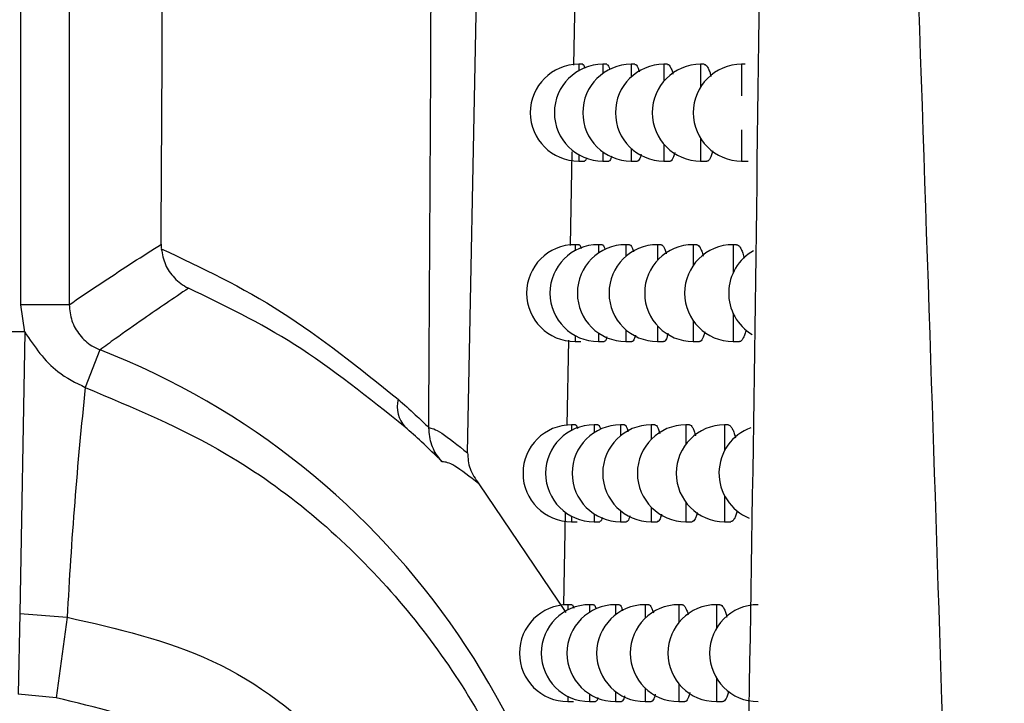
# Model space of a CAD drawing. Header units: millimetres. Extents: x -0.387 to 0.594, y -0.166 to 0.447.
# Tile 23 of 109: x -0.008 to 0.002, y 0.065 to 0.072. Entities that reach past the tile are written whole.
import ezdxf

# ---------------------------------------------------------------- set-up
doc = ezdxf.new("R2010")
doc.units = ezdxf.units.MM
doc.layers.add('FORMAT', color=7, linetype='Continuous')

msp = doc.modelspace()

# ---------------------------------------------------------------- linework, layer by layer
at = {"layer": 'FORMAT', "color": 7, "linetype": 'Continuous', "lineweight": 25}
for p, q in [((-0.007829, 0.069219), (-0.007829, 0.223369)), ((-0.007329, 0.223369), (-0.007329, 0.069219)), ((-0.003217, 0.067688), (-0.002811, 0.088313)), ((-0.002105, 0.072665), (-0.002124, 0.071692)), ((-0.002028, 0.071702), (-0.002069, 0.071702)), ((-0.002069, 0.071702), (-0.002069, 0.071635)), ((-0.00178, 0.071702), (-0.00182, 0.071702)), ((-0.00182, 0.071702), (-0.00182, 0.071607)), ((-0.001488, 0.071702), (-0.001527, 0.071702)), ((-0.001527, 0.071702), (-0.001527, 0.071572)), ((-0.001153, 0.071702), (-0.00119, 0.071702)), ((-0.00119, 0.071702), (-0.00119, 0.071527)), ((-0.000773, 0.071702), (-0.00081, 0.071702)), ((-0.00081, 0.071702), (-0.00081, 0.071467)), ((-0.00035, 0.071702), (-0.000387, 0.071702)), ((-0.000387, 0.071702), (-0.000387, 0.071377)), ((-0.000387, 0.071026), (-0.000387, 0.070702)), ((-0.00119, 0.070877), (-0.00119, 0.070702)), ((-0.00081, 0.070937), (-0.00081, 0.070702)), ((-0.002141, 0.070798), (-0.002158, 0.06983)), ((-0.002069, 0.070769), (-0.002069, 0.070702)), ((-0.00182, 0.070796), (-0.00182, 0.070702)), ((-0.001527, 0.070832), (-0.001527, 0.070702)), ((-0.002069, 0.070702), (-0.002009, 0.070702)), ((-0.00182, 0.070702), (-0.001758, 0.070702)), ((-0.001527, 0.070702), (-0.001464, 0.070702)), ((-0.00119, 0.070702), (-0.001126, 0.070702)), ((-0.00081, 0.070702), (-0.000746, 0.070702)), ((-0.000387, 0.070702), (-0.000321, 0.070702)), ((-0.00638, 0.069843), (-0.006378, 0.069798)), ((-0.002066, 0.069839), (-0.002107, 0.069839)), ((-0.002107, 0.069839), (-0.002107, 0.069777)), ((-0.001826, 0.069839), (-0.001866, 0.069839)), ((-0.001866, 0.069839), (-0.001866, 0.069751)), ((-0.001544, 0.069839), (-0.001583, 0.069839)), ((-0.001583, 0.069839), (-0.001583, 0.069718)), ((-0.001219, 0.069839), (-0.001256, 0.069839)), ((-0.001256, 0.069839), (-0.001256, 0.069676)), ((-0.00085, 0.069839), (-0.000888, 0.069839)), ((-0.000888, 0.069839), (-0.000888, 0.069622)), ((-0.000439, 0.069839), (-0.000476, 0.069839)), ((-0.000476, 0.069839), (-0.000476, 0.069546)), ((-0.007329, 0.069219), (-0.007829, 0.069219)), ((-0.007788, 0.068937), (-0.007829, 0.069219)), ((-0.000476, 0.069132), (-0.000476, 0.068839)), ((-0.000888, 0.069055), (-0.000888, 0.068839)), ((-0.007788, 0.068937), (-0.00784, 0.066028)), ((-0.001866, 0.068927), (-0.001866, 0.068839)), ((-0.001583, 0.06896), (-0.001583, 0.068839)), ((-0.001256, 0.069001), (-0.001256, 0.068839)), ((-0.002176, 0.068853), (-0.002191, 0.067971)), ((-0.002107, 0.068901), (-0.002107, 0.068839)), ((-0.002107, 0.068839), (-0.002048, 0.068839)), ((-0.001866, 0.068839), (-0.001805, 0.068839)), ((-0.001583, 0.068839), (-0.00152, 0.068839)), ((-0.001256, 0.068839), (-0.001193, 0.068839)), ((-0.000888, 0.068839), (-0.000823, 0.068839)), ((-0.000476, 0.068839), (-0.00041, 0.068839)), ((-0.007011, 0.068753), (-0.007163, 0.068364)), ((-0.003616, 0.06795), (-0.003616, 0.067946)), ((-0.002103, 0.067978), (-0.002144, 0.067978)), ((-0.002144, 0.067978), (-0.002144, 0.067921)), ((-0.001871, 0.067978), (-0.001911, 0.067978)), ((-0.001911, 0.067978), (-0.001911, 0.067896)), ((-0.001598, 0.067978), (-0.001637, 0.067978)), ((-0.001637, 0.067978), (-0.001637, 0.067866)), ((-0.001283, 0.067978), (-0.001321, 0.067978)), ((-0.001321, 0.067978), (-0.001321, 0.067827)), ((-0.000926, 0.067978), (-0.000963, 0.067978)), ((-0.000963, 0.067978), (-0.000963, 0.067778)), ((-0.000526, 0.067978), (-0.000563, 0.067978)), ((-0.000563, 0.067978), (-0.000563, 0.067711)), ((-0.0031, 0.06737), (-0.002203, 0.06604)), ((-0.000563, 0.067245), (-0.000563, 0.066978)), ((-0.001637, 0.067091), (-0.001637, 0.066978)), ((-0.001321, 0.067129), (-0.001321, 0.066978)), ((-0.000963, 0.067178), (-0.000963, 0.066978)), ((-0.002208, 0.06707), (-0.002225, 0.066114)), ((-0.002144, 0.067036), (-0.002144, 0.066978)), ((-0.001911, 0.06706), (-0.001911, 0.066978)), ((-0.002144, 0.066978), (-0.002085, 0.066978)), ((-0.001911, 0.066978), (-0.001851, 0.066978)), ((-0.001637, 0.066978), (-0.001575, 0.066978)), ((-0.001321, 0.066978), (-0.001257, 0.066978)), ((-0.000963, 0.066978), (-0.000898, 0.066978)), ((-0.000563, 0.066978), (-0.000498, 0.066978)), ((-0.002139, 0.06612), (-0.002181, 0.06612)), ((-0.002181, 0.06612), (-0.002181, 0.066067)), ((-0.001916, 0.06612), (-0.001956, 0.06612)), ((-0.001956, 0.06612), (-0.001956, 0.066044)), ((-0.001651, 0.06612), (-0.00169, 0.06612)), ((-0.00169, 0.06612), (-0.00169, 0.066016)), ((-0.001346, 0.06612), (-0.001384, 0.06612)), ((-0.001384, 0.06612), (-0.001384, 0.06598)), ((-0.000999, 0.06612), (-0.001037, 0.06612)), ((-0.001037, 0.06612), (-0.001037, 0.065935)), ((-0.000611, 0.06612), (-0.000648, 0.06612)), ((-0.000648, 0.06612), (-0.000648, 0.065876)), ((-0.00784, 0.066028), (-0.007855, 0.065196)), ((-0.00784, 0.066028), (-0.00735, 0.065991)), ((-0.00735, 0.065991), (-0.007464, 0.065159)), ((-0.000648, 0.065365), (-0.000648, 0.06512)), ((-0.001384, 0.065261), (-0.001384, 0.06512)), ((-0.001037, 0.065306), (-0.001037, 0.06512)), ((-0.007464, 0.065159), (-0.007855, 0.065196)), ((-0.002181, 0.065174), (-0.002181, 0.06512)), ((-0.001956, 0.065197), (-0.001956, 0.06512)), ((-0.00169, 0.065225), (-0.00169, 0.06512)), ((-0.002181, 0.06512), (-0.002122, 0.06512)), ((-0.001956, 0.06512), (-0.001895, 0.06512)), ((-0.00169, 0.06512), (-0.001628, 0.06512)), ((-0.001384, 0.06512), (-0.00132, 0.06512)), ((-0.001037, 0.06512), (-0.000972, 0.06512)), ((-0.000648, 0.06512), (-0.000583, 0.06512))]:
    msp.add_line(p, q, dxfattribs=at)
for centre, radius, start, end in [((-0.002069, 0.071202), 0.0005, 90, 270), ((-0.00182, 0.071202), 0.0005, 90, 270), ((-0.001527, 0.071202), 0.0005, 90, 270), ((-0.00119, 0.071202), 0.0005, 90, 270), ((-0.00081, 0.071202), 0.0005, 90, 270), ((-0.000387, 0.071202), 0.0005, 90, 270), ((-0.002107, 0.069339), 0.0005, 90, 270), ((-0.001866, 0.069339), 0.0005, 90, 270), ((-0.001583, 0.069339), 0.0005, 90, 270), ((-0.001256, 0.069339), 0.0005, 90, 270), ((-0.000888, 0.069339), 0.0005, 90, 270), ((-0.000476, 0.069339), 0.0005, 90, 270), ((-2.1e-05, 0.069339), 0.0005, 118.994615, 238.937863), ((-0.007925, 0.061294), 0.0076448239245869, 88.972348, 90), ((-0.009925, 0.061294), 0.0080085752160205, 291.342022, 68.657978), ((0.03654, 0.063722), 0.0439485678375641, 173.936625, 177.040912), ((-0.003632, 0.068166), 0.0003107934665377, 165.677427, 222.78126), ((-0.002144, 0.067478), 0.0005, 90, 270), ((-0.001911, 0.067478), 0.0005, 90, 270), ((-0.001637, 0.067478), 0.0005, 90, 270), ((-0.001321, 0.067478), 0.0005, 90, 270), ((-0.000963, 0.067478), 0.0005, 90, 270), ((-0.000563, 0.067478), 0.0005, 90, 270), ((-0.000121, 0.067478), 0.0005, 110.039518, 247.943637), ((-0.002181, 0.06562), 0.0005, 90, 270), ((-0.001956, 0.06562), 0.0005, 90, 270), ((-0.00169, 0.06562), 0.0005, 90, 270), ((-0.001384, 0.06562), 0.0005, 90, 270), ((-0.001037, 0.06562), 0.0005, 90, 270), ((-0.000648, 0.06562), 0.0005, 90, 270), ((-0.000218, 0.06562), 0.0005, 90, 270)]:
    msp.add_arc(centre, radius, start, end, dxfattribs=at)
for points, knots in [([(-0.003616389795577, 0.0679497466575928), (-0.0035993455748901, 0.0711026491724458), (-0.0035648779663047, 0.0774785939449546), (-0.0035165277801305, 0.0871488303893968), (-0.003470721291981, 0.0969424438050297), (-0.0034281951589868, 0.1067916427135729), (-0.0033885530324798, 0.1166829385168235), (-0.0033512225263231, 0.1266097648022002), (-0.0033162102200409, 0.1365706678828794), (-0.0032844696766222, 0.146570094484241), (-0.0032503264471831, 0.1588667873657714), (-0.0032117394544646, 0.173481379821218), (-0.0031759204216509, 0.1904400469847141), (-0.0031490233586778, 0.2074602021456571), (-0.0031389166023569, 0.2188258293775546), (-0.0031338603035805, 0.2245119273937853)], [0, 0, 0, 0, 0.0622011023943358, 0.1257859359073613, 0.1893965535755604, 0.253084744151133, 0.3167987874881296, 0.3803835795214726, 0.4439938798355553, 0.5076814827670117, 0.5713950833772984, 0.6782397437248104, 0.785205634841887, 0.8925407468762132, 1, 1, 1, 1]), ([(-0.0063799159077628, 0.0698429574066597), (-0.0063637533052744, 0.0729596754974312), (-0.0063308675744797, 0.0793012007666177), (-0.0062854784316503, 0.0889384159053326), (-0.0062427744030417, 0.0987374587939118), (-0.00620359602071, 0.1085922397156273), (-0.0061679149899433, 0.1184891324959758), (-0.00613577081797, 0.1284215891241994), (-0.0061071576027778, 0.1383880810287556), (-0.0060820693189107, 0.1483928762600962), (-0.0060563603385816, 0.1603769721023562), (-0.0060328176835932, 0.1743566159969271), (-0.006015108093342, 0.1903518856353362), (-0.0060057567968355, 0.2064005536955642), (-0.0060071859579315, 0.2171164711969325), (-0.00600790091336, 0.2224772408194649)], [0, 0, 0, 0, 0.0630395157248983, 0.1282652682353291, 0.193518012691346, 0.2588520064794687, 0.324213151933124, 0.3894389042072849, 0.4546916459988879, 0.5200256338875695, 0.5853867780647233, 0.6887694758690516, 0.7922597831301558, 0.8960753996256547, 1, 1, 1, 1]), ([(-0.0001281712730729, 0.0860241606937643), (-0.0001294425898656, 0.0851984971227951), (-0.0001357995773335, 0.0810699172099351), (-0.0001948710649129, 0.0716758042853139), (-0.0003780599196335, 0.060522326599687), (-0.0006230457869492, 0.0513926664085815), (-0.0007867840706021, 0.0461877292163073), (-0.0008786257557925, 0.0435928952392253), (-0.0009245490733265, 0.0422954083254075)], [0, 0, 0, 0, 0.0561085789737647, 0.2805607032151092, 0.6399561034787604, 0.8199377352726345, 0.9099640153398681, 1, 1, 1, 1]), ([(0.000969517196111, 0.0854431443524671), (0.0010719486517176, 0.0826439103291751), (0.0012768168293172, 0.0770452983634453), (0.0016440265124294, 0.0664443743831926), (0.0020311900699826, 0.0537381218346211), (0.0022274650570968, 0.0438444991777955), (0.0023246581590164, 0.0389452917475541)], [0, 0, 0, 0, 0.1803464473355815, 0.3607021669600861, 0.6834271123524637, 1, 1, 1, 1]), ([(-0.0020282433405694, 0.0717000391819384), (-0.0020261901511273, 0.0717000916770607), (-0.0020209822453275, 0.0717002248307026), (-0.002013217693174, 0.0716872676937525), (-0.0020077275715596, 0.0716689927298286), (-0.0020054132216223, 0.0716612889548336)], [0, 0, 0, 0, 0.273506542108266, 0.6937481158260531, 1, 1, 1, 1]), ([(-0.0017798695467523, 0.0717000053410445), (-0.0017774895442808, 0.0717001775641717), (-0.0017713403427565, 0.0717006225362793), (-0.0017610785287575, 0.071684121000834), (-0.001752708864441, 0.0716657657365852), (-0.001748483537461, 0.0716490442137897), (-0.0017479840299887, 0.0716470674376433)], [0, 0, 0, 0, 0.2256525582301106, 0.5830174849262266, 0.9507053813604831, 1, 1, 1, 1]), ([(-0.0014880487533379, 0.0716999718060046), (-0.0014853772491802, 0.0717001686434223), (-0.0014783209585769, 0.0717006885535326), (-0.0014664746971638, 0.0716850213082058), (-0.0014542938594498, 0.0716597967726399), (-0.001447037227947, 0.0716339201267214), (-0.0014440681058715, 0.0716233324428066)], [0, 0, 0, 0, 0.1818371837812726, 0.4802897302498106, 0.7873554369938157, 1, 1, 1, 1]), ([(-0.0011525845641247, 0.0716999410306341), (-0.0011496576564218, 0.0717001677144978), (-0.0011417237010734, 0.0717007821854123), (-0.0011282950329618, 0.0716859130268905), (-0.0011131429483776, 0.0716560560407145), (-0.0011021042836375, 0.0716263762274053), (-0.0010967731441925, 0.0716040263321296), (-0.0010958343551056, 0.0716000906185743)], [0, 0, 0, 0, 0.1526235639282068, 0.4137159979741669, 0.6823363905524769, 0.9440609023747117, 1, 1, 1, 1]), ([(-0.0007732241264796, 0.0716999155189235), (-0.0007700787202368, 0.0717001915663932), (-0.0007612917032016, 0.0717009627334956), (-0.0007463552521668, 0.0716863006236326), (-0.0007292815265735, 0.0716570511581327), (-0.0007146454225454, 0.0716202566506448), (-0.0007066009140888, 0.0715892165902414), (-0.0007034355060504, 0.0715770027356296)], [0, 0, 0, 0, 0.1315058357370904, 0.3673751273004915, 0.6100389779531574, 0.8465554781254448, 1, 1, 1, 1]), ([(-0.0017292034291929, 0.0707538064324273), (-0.0017314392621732, 0.0707452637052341), (-0.0017368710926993, 0.0707245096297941), (-0.0017466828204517, 0.0707079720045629), (-0.0017542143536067, 0.0706993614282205), (-0.0017581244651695, 0.0707017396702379), (-0.0017581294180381, 0.0707017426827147)], [0, 0, 0, 0, 0.2563058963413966, 0.6226807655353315, 0.9995220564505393, 1, 1, 1, 1]), ([(-0.0014252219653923, 0.070771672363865), (-0.0014256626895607, 0.0707695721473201), (-0.001429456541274, 0.0707514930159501), (-0.0014378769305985, 0.0707288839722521), (-0.0014502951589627, 0.0707076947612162), (-0.0014591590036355, 0.0706994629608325), (-0.0014637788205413, 0.0707018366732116), (-0.0014638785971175, 0.0707018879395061)], [0, 0, 0, 0, 0.0417074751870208, 0.3590272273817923, 0.6715247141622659, 0.992905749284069, 1, 1, 1, 1]), ([(-0.001078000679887, 0.0707897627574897), (-0.0010798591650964, 0.0707816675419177), (-0.0010854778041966, 0.0707571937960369), (-0.0010964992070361, 0.0707292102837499), (-0.0011106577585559, 0.0707080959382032), (-0.0011208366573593, 0.0706995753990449), (-0.0011262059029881, 0.0707019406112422), (-0.0011264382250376, 0.0707020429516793)], [0, 0, 0, 0, 0.1394237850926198, 0.4215109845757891, 0.7003310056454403, 0.9870336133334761, 1, 1, 1, 1]), ([(-0.0006863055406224, 0.0708075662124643), (-0.0006898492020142, 0.0707934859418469), (-0.0006975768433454, 0.0707627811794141), (-0.0007115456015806, 0.0707297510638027), (-0.0007274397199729, 0.0707084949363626), (-0.0007389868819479, 0.0706996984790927), (-0.0007451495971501, 0.0707020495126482), (-0.0007455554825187, 0.0707022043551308)], [0, 0, 0, 0, 0.2154175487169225, 0.4697597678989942, 0.7221847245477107, 0.9817026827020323, 1, 1, 1, 1]), ([(-0.0019893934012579, 0.0707357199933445), (-0.0019898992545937, 0.0707335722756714), (-0.0019931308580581, 0.0707198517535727), (-0.0019998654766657, 0.0707064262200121), (-0.0020062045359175, 0.0707033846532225), (-0.0020093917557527, 0.0707018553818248)], [0, 0, 0, 0, 0.0844785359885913, 0.5396843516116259, 1, 1, 1, 1]), ([(-0.0073288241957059, 0.0692187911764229), (-0.0072328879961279, 0.0692838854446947), (-0.0069393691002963, 0.0694830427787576), (-0.0066230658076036, 0.0696885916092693), (-0.0064026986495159, 0.0698284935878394), (-0.0063799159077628, 0.0698429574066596)], [0, 0, 0, 0, 0.3033062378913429, 0.9279720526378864, 1, 1, 1, 1]), ([(-0.0020661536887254, 0.0698370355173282), (-0.0020641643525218, 0.0698370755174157), (-0.0020591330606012, 0.0698371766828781), (-0.002051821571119, 0.0698246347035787), (-0.0020467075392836, 0.069807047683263), (-0.0020446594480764, 0.0698000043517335)], [0, 0, 0, 0, 0.2816415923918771, 0.7123084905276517, 1, 1, 1, 1]), ([(-0.0018262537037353, 0.0698370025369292), (-0.0018239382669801, 0.0698371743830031), (-0.001817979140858, 0.0698376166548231), (-0.0018080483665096, 0.0698208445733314), (-0.001800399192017, 0.0698041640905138), (-0.001796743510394, 0.0697894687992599), (-0.0017967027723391, 0.0697893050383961)], [0, 0, 0, 0, 0.2374725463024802, 0.6111714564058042, 0.9956669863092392, 1, 1, 1, 1]), ([(-0.0015438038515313, 0.0698369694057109), (-0.0015411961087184, 0.0698371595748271), (-0.0015343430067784, 0.0698376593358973), (-0.0015228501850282, 0.0698218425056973), (-0.0015115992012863, 0.0697981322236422), (-0.0015050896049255, 0.0697743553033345), (-0.0015027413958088, 0.0697657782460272)], [0, 0, 0, 0, 0.1905444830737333, 0.5007475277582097, 0.819904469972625, 1, 1, 1, 1]), ([(-0.0012186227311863, 0.0698369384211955), (-0.0012157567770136, 0.069837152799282), (-0.001208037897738, 0.0698377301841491), (-0.0011949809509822, 0.0698228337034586), (-0.0011802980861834, 0.0697927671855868), (-0.001170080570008, 0.0697650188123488), (-0.0011653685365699, 0.0697449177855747), (-0.0011649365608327, 0.0697430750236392)], [0, 0, 0, 0, 0.1586287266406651, 0.4272350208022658, 0.7035873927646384, 0.9728263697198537, 1, 1, 1, 1]), ([(-0.0008504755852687, 0.0698369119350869), (-0.0008473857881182, 0.0698371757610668), (-0.0008388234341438, 0.0698379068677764), (-0.0008242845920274, 0.0698231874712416), (-0.0008077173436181, 0.0697938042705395), (-0.0007940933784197, 0.069758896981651), (-0.0007868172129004, 0.069730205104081), (-0.000784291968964, 0.0697202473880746)], [0, 0, 0, 0, 0.136738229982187, 0.3789249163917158, 0.628089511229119, 0.8709258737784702, 1, 1, 1, 1]), ([(-0.0004390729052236, 0.0698368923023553), (-0.0004357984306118, 0.069837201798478), (-0.0004264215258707, 0.0698380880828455), (-0.000410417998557, 0.0698236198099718), (-0.000391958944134, 0.0697946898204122), (-0.0003744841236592, 0.0697531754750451), (-0.0003642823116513, 0.069716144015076), (-0.0003593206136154, 0.069698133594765)], [0, 0, 0, 0, 0.1187654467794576, 0.3401010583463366, 0.567808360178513, 0.7898016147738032, 1, 1, 1, 1]), ([(-0.0063780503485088, 0.0697975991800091), (-0.0059621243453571, 0.0696005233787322), (-0.0051364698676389, 0.0692093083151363), (-0.0043325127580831, 0.0685633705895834), (-0.0039335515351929, 0.0682428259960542)], [0, 0, 0, 0, 0.5037531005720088, 1, 1, 1, 1]), ([(-0.0063780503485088, 0.0697975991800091), (-0.0063674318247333, 0.0697414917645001), (-0.0063462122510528, 0.0696293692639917), (-0.0062463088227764, 0.0694864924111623), (-0.0061525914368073, 0.06941645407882), (-0.006098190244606, 0.0693900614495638), (-0.0060965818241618, 0.0693892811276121)], [0, 0, 0, 0, 0.3211143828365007, 0.6417003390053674, 0.9894065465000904, 1, 1, 1, 1]), ([(-0.0060965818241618, 0.0693892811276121), (-0.006250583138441, 0.0692852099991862), (-0.0065039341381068, 0.0691140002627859), (-0.0068083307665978, 0.0688993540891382), (-0.0069589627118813, 0.068790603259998), (-0.0070108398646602, 0.0687531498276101)], [0, 0, 0, 0, 0.5040288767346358, 0.8291891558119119, 1, 1, 1, 1]), ([(-0.0038605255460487, 0.0679548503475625), (-0.004239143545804, 0.0682583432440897), (-0.0049770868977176, 0.0688498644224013), (-0.0057299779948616, 0.0692126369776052), (-0.0060965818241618, 0.0693892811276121)], [0, 0, 0, 0, 0.5130719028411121, 1, 1, 1, 1]), ([(-0.0073288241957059, 0.0692187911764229), (-0.0073233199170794, 0.0691625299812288), (-0.0073123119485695, 0.069050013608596), (-0.0072259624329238, 0.0689009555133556), (-0.0071184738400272, 0.0688022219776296), (-0.007039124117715, 0.0687660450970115), (-0.0070108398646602, 0.0687531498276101)], [0, 0, 0, 0, 0.2814095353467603, 0.5627889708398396, 0.844155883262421, 1, 1, 1, 1]), ([(-0.0077883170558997, 0.0689373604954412), (-0.0076863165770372, 0.0687862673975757), (-0.0075219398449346, 0.0685427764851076), (-0.0072615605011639, 0.0684134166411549), (-0.0071627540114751, 0.0683643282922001)], [0, 0, 0, 0, 0.6205286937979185, 0.9999999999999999, 0.9999999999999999, 0.9999999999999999, 0.9999999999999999]), ([(-0.0011468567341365, 0.0689220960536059), (-0.0011483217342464, 0.0689155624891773), (-0.0011534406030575, 0.0688927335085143), (-0.0011637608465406, 0.0688661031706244), (-0.0011774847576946, 0.0688449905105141), (-0.0011873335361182, 0.0688365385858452), (-0.0011925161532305, 0.0688389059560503), (-0.0011927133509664, 0.0688389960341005)], [0, 0, 0, 0, 0.116417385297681, 0.4067749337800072, 0.6934977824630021, 0.9883376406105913, 1, 1, 1, 1]), ([(-0.0007667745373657, 0.06893962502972), (-0.0007698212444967, 0.0689272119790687), (-0.0007769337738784, 0.0688982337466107), (-0.0007900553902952, 0.0688665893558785), (-0.0008054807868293, 0.0688453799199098), (-0.0008166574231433, 0.0688366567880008), (-0.0008226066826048, 0.0688390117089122), (-0.0008229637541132, 0.0688391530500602)], [0, 0, 0, 0, 0.1959072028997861, 0.4573448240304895, 0.7165179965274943, 0.982985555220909, 1, 1, 1, 1]), ([(-0.0003433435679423, 0.0689571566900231), (-0.0003437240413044, 0.0689552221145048), (-0.0003478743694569, 0.0689341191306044), (-0.0003579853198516, 0.0689033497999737), (-0.0003733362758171, 0.0688669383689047), (-0.0003905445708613, 0.0688458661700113), (-0.000403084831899, 0.0688367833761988), (-0.000409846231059, 0.0688391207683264), (-0.0004104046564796, 0.0688393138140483)], [0, 0, 0, 0, 0.0234797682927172, 0.2561250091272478, 0.4952214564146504, 0.7332673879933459, 0.9779704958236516, 0.9999999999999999, 0.9999999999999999, 0.9999999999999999, 0.9999999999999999]), ([(-0.0017779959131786, 0.0688868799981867), (-0.0017798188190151, 0.0688798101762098), (-0.0017847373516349, 0.0688607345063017), (-0.001793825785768, 0.06884322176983), (-0.0018011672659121, 0.0688402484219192), (-0.0018048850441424, 0.0688387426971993)], [0, 0, 0, 0, 0.2252022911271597, 0.607636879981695, 1, 1, 1, 1]), ([(-0.0014834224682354, 0.0689042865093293), (-0.0014835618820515, 0.0689036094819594), (-0.001486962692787, 0.0688870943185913), (-0.0014948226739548, 0.0688658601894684), (-0.0015068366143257, 0.0688445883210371), (-0.0015154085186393, 0.0688364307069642), (-0.0015198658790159, 0.0688388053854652), (-0.0015199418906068, 0.0688388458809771)], [0, 0, 0, 0, 0.0139860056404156, 0.3411696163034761, 0.6631310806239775, 0.9942553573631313, 1, 1, 1, 1]), ([(-0.0071627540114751, 0.0683643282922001), (-0.0066662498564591, 0.0681553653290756), (-0.0055065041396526, 0.0676672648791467), (-0.0040006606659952, 0.0663897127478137), (-0.0028172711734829, 0.0646661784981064), (-0.0021633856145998, 0.0627286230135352), (-0.0020484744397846, 0.060699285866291), (-0.0024855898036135, 0.0586809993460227), (-0.0034951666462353, 0.0568065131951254), (-0.0050588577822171, 0.0551749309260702), (-0.0064488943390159, 0.0545461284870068), (-0.0071627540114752, 0.0542232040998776)], [0, 0, 0, 0, 0.0871810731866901, 0.2036395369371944, 0.3146386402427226, 0.4232760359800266, 0.5314626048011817, 0.6409605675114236, 0.7541963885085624, 0.8737664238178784, 1, 1, 1, 1]), ([(-0.0039335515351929, 0.0682428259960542), (-0.003874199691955, 0.0681898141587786), (-0.0037679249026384, 0.0680948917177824), (-0.0036628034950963, 0.0679942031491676), (-0.003616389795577, 0.0679497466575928)], [0, 0, 0, 0, 0.5584752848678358, 1, 1, 1, 1]), ([(-0.0034773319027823, 0.0675968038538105), (-0.0035487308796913, 0.0676663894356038), (-0.0036756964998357, 0.0677901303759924), (-0.0038042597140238, 0.067904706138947), (-0.0038605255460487, 0.0679548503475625)], [0, 0, 0, 0, 0.5623489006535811, 1, 1, 1, 1]), ([(-0.0036164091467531, 0.0679462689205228), (-0.0036164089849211, 0.0679462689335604), (-0.0035919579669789, 0.0679482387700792), (-0.0035087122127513, 0.0679203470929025), (-0.0033151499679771, 0.0677665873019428), (-0.0032167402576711, 0.0676884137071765)], [0, 0, 0, 0, 3.2536323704e-06, 0.4915878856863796, 1, 1, 1, 1]), ([(-0.0034773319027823, 0.0675968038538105), (-0.0034784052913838, 0.0675979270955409), (-0.0034866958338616, 0.0676066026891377), (-0.0035314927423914, 0.0676574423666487), (-0.0035985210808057, 0.0677670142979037), (-0.0036103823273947, 0.0678858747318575), (-0.0036164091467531, 0.0679462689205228)], [0, 0, 0, 0, 0.0123855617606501, 0.0956624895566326, 0.5404969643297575, 1, 1, 1, 1]), ([(-0.0021031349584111, 0.0679766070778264), (-0.0021012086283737, 0.0679766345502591), (-0.0020963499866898, 0.0679767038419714), (-0.0020894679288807, 0.0679645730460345), (-0.0020847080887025, 0.0679476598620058), (-0.0020829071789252, 0.0679412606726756)], [0, 0, 0, 0, 0.2899636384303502, 0.7313541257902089, 0.9999999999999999, 0.9999999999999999, 0.9999999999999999, 0.9999999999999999]), ([(-0.001871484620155, 0.0679765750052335), (-0.0018692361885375, 0.0679766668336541), (-0.0018634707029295, 0.0679769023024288), (-0.001854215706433, 0.0679627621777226), (-0.0018474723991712, 0.0679424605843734), (-0.0018442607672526, 0.0679327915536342)], [0, 0, 0, 0, 0.2508340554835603, 0.6431950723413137, 1, 1, 1, 1]), ([(-0.0015981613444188, 0.0679765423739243), (-0.0015956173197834, 0.0679767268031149), (-0.0015889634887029, 0.067977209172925), (-0.0015778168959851, 0.0679612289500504), (-0.001567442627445, 0.0679390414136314), (-0.0015616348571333, 0.067917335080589), (-0.0015598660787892, 0.067910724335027)], [0, 0, 0, 0, 0.1997814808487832, 0.5225233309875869, 0.8545826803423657, 1, 1, 1, 1]), ([(-0.0012829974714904, 0.0679765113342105), (-0.0012801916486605, 0.0679767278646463), (-0.0012726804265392, 0.0679773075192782), (-0.0012600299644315, 0.0679619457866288), (-0.0012456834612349, 0.0679336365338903), (-0.0012366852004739, 0.067903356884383), (-0.0012322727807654, 0.0678885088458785)], [0, 0, 0, 0, 0.1649476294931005, 0.441566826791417, 0.7261646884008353, 1, 1, 1, 1]), ([(-0.0009257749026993, 0.0679764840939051), (-0.0009227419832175, 0.0679767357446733), (-0.0009144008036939, 0.0679774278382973), (-0.0009002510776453, 0.0679626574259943), (-0.0008841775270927, 0.0679331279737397), (-0.0008715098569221, 0.0679001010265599), (-0.0008649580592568, 0.0678737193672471), (-0.0008630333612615, 0.0678659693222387)], [0, 0, 0, 0, 0.1421343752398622, 0.3909000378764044, 0.6468345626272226, 0.8962518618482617, 1, 1, 1, 1]), ([(-0.0005262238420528, 0.0679764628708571), (-0.0005229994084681, 0.067976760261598), (-0.0005138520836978, 0.0679776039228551), (-0.0004982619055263, 0.0679630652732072), (-0.0004803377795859, 0.0679340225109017), (-0.0004640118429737, 0.067894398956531), (-0.0004546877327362, 0.0678597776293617), (-0.0004504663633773, 0.067844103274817)], [0, 0, 0, 0, 0.1235649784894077, 0.3505387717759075, 0.5840478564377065, 0.8116830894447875, 1, 1, 1, 1]), ([(-0.0030996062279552, 0.0673704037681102), (-0.0031917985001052, 0.067441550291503), (-0.0033794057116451, 0.0675863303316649), (-0.0034443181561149, 0.0675932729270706), (-0.0034773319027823, 0.0675968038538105)], [0, 0, 0, 0, 0.4914111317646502, 1, 1, 1, 1]), ([(-0.0032167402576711, 0.0676884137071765), (-0.0032126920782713, 0.0676326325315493), (-0.0032042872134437, 0.0675168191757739), (-0.0031353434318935, 0.0674203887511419), (-0.0030996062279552, 0.0673704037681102)], [0, 0, 0, 0, 0.4816471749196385, 1, 1, 1, 1]), ([(-0.0004336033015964, 0.0670914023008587), (-0.0004336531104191, 0.0670911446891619), (-0.0004373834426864, 0.067071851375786), (-0.0004468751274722, 0.0670427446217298), (-0.0004617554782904, 0.0670062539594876), (-0.0004784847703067, 0.0669853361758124), (-0.0004906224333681, 0.0669763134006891), (-0.0004971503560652, 0.0669786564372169), (-0.000497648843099, 0.0669788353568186)], [0, 0, 0, 0, 0.0032215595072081, 0.2412722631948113, 0.485939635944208, 0.7292232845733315, 0.9793228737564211, 1, 1, 1, 1]), ([(-0.0018255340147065, 0.067022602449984), (-0.0018269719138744, 0.0670168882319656), (-0.001831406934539, 0.0669992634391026), (-0.0018398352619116, 0.0669828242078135), (-0.001846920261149, 0.0669798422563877), (-0.0018505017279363, 0.0669783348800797)], [0, 0, 0, 0, 0.1917502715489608, 0.5914297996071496, 1, 1, 1, 1]), ([(-0.0015403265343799, 0.067039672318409), (-0.0015436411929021, 0.0670277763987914), (-0.0015504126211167, 0.0670034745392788), (-0.0015620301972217, 0.0669845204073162), (-0.0015702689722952, 0.0669759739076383), (-0.001574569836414, 0.0669783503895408), (-0.0015746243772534, 0.0669783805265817)], [0, 0, 0, 0, 0.3195669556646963, 0.6528348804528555, 0.9955974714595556, 1, 1, 1, 1]), ([(-0.0012139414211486, 0.0670570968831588), (-0.0012150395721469, 0.0670520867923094), (-0.0012196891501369, 0.0670308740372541), (-0.0012293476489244, 0.0670055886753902), (-0.0012426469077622, 0.0669844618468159), (-0.0012521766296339, 0.0669760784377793), (-0.0012571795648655, 0.0669784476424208), (-0.0012573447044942, 0.0669785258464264)], [0, 0, 0, 0, 0.0924406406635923, 0.3913942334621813, 0.6863400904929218, 0.9896465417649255, 1, 1, 1, 1]), ([(-0.0008451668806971, 0.0670743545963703), (-0.0008477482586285, 0.0670635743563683), (-0.0008542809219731, 0.0670362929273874), (-0.0008665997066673, 0.0670060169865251), (-0.0008815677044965, 0.066984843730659), (-0.0008923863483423, 0.0669761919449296), (-0.0008981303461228, 0.0669785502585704), (-0.000898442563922, 0.0669786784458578)], [0, 0, 0, 0, 0.1756051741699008, 0.4444019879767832, 0.7105837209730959, 0.9842686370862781, 1, 1, 1, 1]), ([(-0.0021392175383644, 0.0661187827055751), (-0.0021373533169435, 0.0661187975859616), (-0.0021326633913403, 0.0661188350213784), (-0.0021261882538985, 0.0661071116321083), (-0.0021217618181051, 0.0660908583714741), (-0.0021201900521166, 0.0660850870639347)], [0, 0, 0, 0, 0.2984787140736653, 0.7508995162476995, 0.9999999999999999, 0.9999999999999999, 0.9999999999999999, 0.9999999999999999]), ([(-0.0019155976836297, 0.0661187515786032), (-0.0019134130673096, 0.06611883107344), (-0.0019078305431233, 0.0661190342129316), (-0.0018990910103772, 0.0661053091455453), (-0.0018927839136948, 0.0660857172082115), (-0.0018898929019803, 0.0660767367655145)], [0, 0, 0, 0, 0.2582852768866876, 0.6600169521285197, 1, 1, 1, 1]), ([(-0.001651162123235, 0.0661187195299), (-0.0016486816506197, 0.0661188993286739), (-0.0016422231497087, 0.0661193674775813), (-0.0016314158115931, 0.0661032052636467), (-0.0016218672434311, 0.0660825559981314), (-0.0016167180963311, 0.0660628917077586), (-0.0016154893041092, 0.0660581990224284)], [0, 0, 0, 0, 0.2096008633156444, 0.5457457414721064, 0.8915967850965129, 1, 1, 1, 1]), ([(-0.001345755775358, 0.0661186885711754), (-0.0013430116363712, 0.0661188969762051), (-0.0013357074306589, 0.0661194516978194), (-0.001323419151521, 0.0661039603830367), (-0.0013101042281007, 0.0660771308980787), (-0.0013019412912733, 0.0660489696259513), (-0.0012982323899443, 0.0660361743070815)], [0, 0, 0, 0, 0.1725595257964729, 0.4593099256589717, 0.7543327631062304, 1, 1, 1, 1]), ([(-0.0009991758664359, 0.0661186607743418), (-0.0009962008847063, 0.0661189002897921), (-0.0009880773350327, 0.0661195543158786), (-0.000974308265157, 0.0661047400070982), (-0.0009587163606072, 0.066075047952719), (-0.0009469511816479, 0.0660438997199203), (-0.0009410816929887, 0.0660197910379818), (-0.0009397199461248, 0.0660141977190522)], [0, 0, 0, 0, 0.1477037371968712, 0.403323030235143, 0.6663101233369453, 0.9225824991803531, 1, 1, 1, 1]), ([(-0.0006111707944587, 0.066118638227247), (-0.000607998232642, 0.0661189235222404), (-0.0005990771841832, 0.0661197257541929), (-0.0005838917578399, 0.066105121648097), (-0.0005664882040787, 0.0660759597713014), (-0.0005512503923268, 0.0660382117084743), (-0.0005427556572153, 0.0660059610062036), (-0.0005392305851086, 0.0659925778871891)], [0, 0, 0, 0, 0.1285003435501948, 0.3613350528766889, 0.6008751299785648, 0.8343745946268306, 1, 1, 1, 1]), ([(-0.0073500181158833, 0.0659908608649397), (-0.0068364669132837, 0.0658743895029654), (-0.0058093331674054, 0.0656414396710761), (-0.0045274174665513, 0.06466987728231), (-0.0036217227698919, 0.0633606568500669), (-0.0031919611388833, 0.0618039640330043), (-0.0032915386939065, 0.0601753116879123), (-0.0039266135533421, 0.0586613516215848), (-0.0050251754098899, 0.0574662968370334), (-0.0062453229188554, 0.0568007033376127), (-0.0070559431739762, 0.0566509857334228), (-0.0073500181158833, 0.0565966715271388)], [0, 0, 0, 0, 0.1153580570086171, 0.2307231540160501, 0.3459045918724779, 0.4624026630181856, 0.5809511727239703, 0.7002679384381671, 0.8181730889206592, 0.9340372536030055, 0.9999999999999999, 0.9999999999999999, 0.9999999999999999, 0.9999999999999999]), ([(-0.0074635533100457, 0.0574284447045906), (-0.0072586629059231, 0.0574671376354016), (-0.0066311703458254, 0.0575856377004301), (-0.0056521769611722, 0.058108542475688), (-0.0047379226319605, 0.0591006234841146), (-0.0042096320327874, 0.0603665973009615), (-0.0041297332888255, 0.0617227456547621), (-0.0044830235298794, 0.0630043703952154), (-0.0052117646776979, 0.0640713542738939), (-0.0062328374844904, 0.0648648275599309), (-0.0070532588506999, 0.0650609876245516), (-0.0074635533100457, 0.0651590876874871)], [0, 0, 0, 0, 0.0566592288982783, 0.1735232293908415, 0.2943793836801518, 0.4174618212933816, 0.5393501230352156, 0.6576920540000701, 0.7725496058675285, 0.8862515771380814, 1, 1, 1, 1]), ([(-0.001871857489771, 0.065161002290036), (-0.0018729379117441, 0.0651566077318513), (-0.0018769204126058, 0.0651404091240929), (-0.0018847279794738, 0.0651250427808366), (-0.0018915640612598, 0.0651220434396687), (-0.0018950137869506, 0.065120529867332)], [0, 0, 0, 0, 0.1557053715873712, 0.5739394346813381, 1, 1, 1, 1]), ([(-0.0015959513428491, 0.0651778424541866), (-0.001598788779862, 0.0651673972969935), (-0.0016049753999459, 0.0651446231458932), (-0.0016158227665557, 0.0651266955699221), (-0.0016237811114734, 0.0651181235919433), (-0.0016279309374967, 0.0651205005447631), (-0.0016279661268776, 0.0651205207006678)], [0, 0, 0, 0, 0.2937069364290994, 0.6403853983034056, 0.99695056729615, 1, 1, 1, 1]), ([(-0.0012793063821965, 0.0651947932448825), (-0.0012800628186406, 0.0651912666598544), (-0.0012842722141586, 0.0651716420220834), (-0.0012933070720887, 0.0651476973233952), (-0.0013061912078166, 0.0651265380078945), (-0.0013154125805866, 0.0651182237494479), (-0.001320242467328, 0.0651205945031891), (-0.0013203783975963, 0.0651206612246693)], [0, 0, 0, 0, 0.0674493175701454, 0.3753400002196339, 0.678843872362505, 0.9909615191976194, 1, 1, 1, 1]), ([(-0.0009215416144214, 0.065211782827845), (-0.0009236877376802, 0.0652026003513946), (-0.0009296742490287, 0.0651769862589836), (-0.0009412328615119, 0.0651480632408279), (-0.0009557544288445, 0.0651269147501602), (-0.0009662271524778, 0.0651183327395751), (-0.0009717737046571, 0.0651206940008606), (-0.0009720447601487, 0.0651208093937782)], [0, 0, 0, 0, 0.1544781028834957, 0.4309095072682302, 0.7043713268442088, 0.9855528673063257, 1, 1, 1, 1]), ([(-0.0005218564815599, 0.0652285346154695), (-0.0005256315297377, 0.0652137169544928), (-0.0005336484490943, 0.0651822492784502), (-0.000548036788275, 0.0651485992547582), (-0.0005641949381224, 0.0651272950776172), (-0.0005759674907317, 0.0651184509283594), (-0.0005822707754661, 0.0651207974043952), (-0.0005827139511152, 0.0651209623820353)], [0, 0, 0, 0, 0.2235307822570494, 0.4747034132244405, 0.7241541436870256, 0.980605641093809, 1, 1, 1, 1])]:
    msp.add_open_spline(points, degree=3, knots=knots, dxfattribs=at)

doc.saveas('drawing.dxf')
